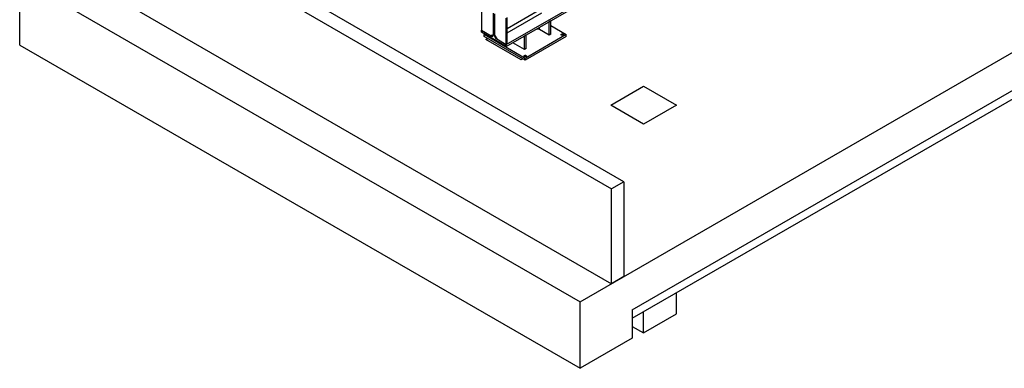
# Model space of a CAD drawing. Header units: millimetres. Extents: x 0 to 841, y 0 to 594.
# Tile 61 of 111: x 592 to 746, y 244 to 299. Entities that reach past the tile are written whole.
import ezdxf

# ---------------------------------------------------------------- set-up
doc = ezdxf.new("R2010")
doc.units = ezdxf.units.MM
doc.layers.add('TRAIT-FORT', color=4, linetype='Continuous', lineweight=25)

msp = doc.modelspace()

# ---------------------------------------------------------------- linework, layer by layer
at = {"layer": 'TRAIT-FORT', "color": 4, "linetype": 'Continuous', "lineweight": 25}
for p, q in [((680.136, 254.848), (841.485, 347.993)), ((687.007, 273.661), (599.483, 324.188)), ((597.554, 323.075), (685.079, 272.548)), ((597.554, 308.229), (685.079, 257.702)), ((668.605, 295.126), (689.175, 307.001)), ((668.605, 294.822), (689.175, 306.697)), ((592.498, 305.441), (680.136, 254.848)), ((592.498, 295.048), (592.498, 305.441)), ((664.748, 301.495), (664.748, 297.353)), ((673.577, 300.39), (668.759, 297.609)), ((666.602, 296.683), (666.602, 300.023)), ((666.75, 299.938), (666.75, 296.598)), ((668.605, 295.126), (668.605, 299.268)), ((668.759, 296.956), (674.168, 300.079)), ((668.759, 295.215), (668.759, 299.357)), ((675.547, 298.83), (675.284, 298.678)), ((675.547, 296.751), (675.547, 298.83)), ((664.748, 297.353), (666.255, 296.483)), ((664.748, 297.048), (664.748, 297.353)), ((673.776, 297.469), (673.776, 297.807)), ((675.284, 296.599), (673.776, 297.469)), ((675.284, 296.599), (675.284, 298.678)), ((675.547, 298.087), (677.99, 296.677)), ((668.605, 294.822), (664.748, 297.048)), ((665.134, 296.677), (665.262, 296.751)), ((671.562, 292.966), (665.134, 296.677)), ((665.134, 296.38), (665.134, 296.677)), ((671.562, 292.669), (665.134, 296.38)), ((665.391, 295.904), (665.674, 296.068)), ((670.918, 292.714), (665.391, 295.904)), ((666.255, 296.483), (666.602, 296.683)), ((666.255, 296.483), (666.602, 296.683)), ((666.409, 296.572), (666.255, 296.483)), ((666.409, 296.572), (666.602, 296.683)), ((666.75, 296.598), (667.097, 295.996)), ((667.097, 295.996), (668.605, 295.126)), ((671.697, 296.607), (671.433, 296.455)), ((671.433, 294.376), (671.433, 296.455)), ((677.99, 296.677), (671.562, 292.966)), ((677.99, 296.38), (671.562, 292.669)), ((671.697, 294.528), (671.697, 296.607)), ((675.547, 296.751), (675.284, 296.599)), ((677.99, 296.38), (677.99, 296.677)), ((592.498, 295.048), (680.136, 244.456)), ((668.759, 295.215), (668.605, 295.126)), ((668.605, 294.822), (668.605, 295.126)), ((671.433, 294.376), (669.633, 295.416)), ((671.697, 294.528), (671.433, 294.376)), ((671.201, 292.878), (670.918, 292.714)), ((671.562, 292.669), (671.562, 292.966)), ((688.306, 253.626), (757.731, 293.704)), ((688.306, 252.299), (755.022, 290.814)), ((684.929, 285.635), (690.071, 288.604)), ((690.071, 288.604), (695.214, 285.635)), ((690.071, 282.667), (684.929, 285.635)), ((695.214, 285.635), (690.071, 282.667)), ((687.007, 273.661), (685.079, 272.548)), ((687.007, 273.661), (687.007, 258.815)), ((685.079, 257.702), (685.079, 272.548)), ((687.007, 258.815), (685.079, 257.702)), ((695.214, 252.974), (695.214, 256.288)), ((680.136, 244.456), (680.136, 254.848)), ((688.306, 253.626), (688.306, 249.172)), ((690.071, 250.005), (690.071, 253.319)), ((690.071, 250.005), (695.214, 252.974)), ((688.306, 251.024), (690.071, 250.005)), ((688.306, 249.172), (680.136, 244.456))]:
    msp.add_line(p, q, dxfattribs=at)
at = {"layer": 'TRAIT-FORT', "color": 4, "linetype": 'Continuous', "lineweight": 25, "flags": 128}
for points in [[(666.255, 296.483), (666.297, 296.461), (666.338, 296.446), (666.378, 296.438), (666.416, 296.435), (666.452, 296.44), (666.485, 296.45), (666.515, 296.468), (666.541, 296.491), (666.562, 296.52), (666.58, 296.554), (666.592, 296.593), (666.6, 296.636), (666.602, 296.683)], [(666.75, 296.598), (666.753, 296.548), (666.76, 296.496), (666.773, 296.443), (666.79, 296.388), (666.812, 296.334), (666.837, 296.282), (666.867, 296.23), (666.9, 296.181), (666.936, 296.135), (666.974, 296.094), (667.014, 296.056), (667.055, 296.023), (667.097, 295.996)], [(677.218, 296.603), (677.196, 296.618), (677.18, 296.636), (677.169, 296.655), (677.165, 296.675), (677.168, 296.695), (677.177, 296.714), (677.192, 296.732), (677.213, 296.748), (677.238, 296.761), (677.268, 296.771), (677.3, 296.778), (677.334, 296.782), (677.369, 296.781), (677.402, 296.777), (677.434, 296.769), (677.463, 296.758), (677.487, 296.744), (677.507, 296.727), (677.52, 296.709), (677.528, 296.69), (677.528, 296.67), (677.523, 296.65), (677.511, 296.631), (677.493, 296.614), (677.469, 296.599), (677.442, 296.587), (677.41, 296.579), (677.377, 296.574), (677.343, 296.572), (677.308, 296.574), (677.276, 296.581), (677.245, 296.59), (677.218, 296.603)], [(671.69, 293.411), (671.712, 293.396), (671.729, 293.378), (671.739, 293.359), (671.743, 293.34), (671.741, 293.32), (671.732, 293.301), (671.717, 293.283), (671.696, 293.267), (671.671, 293.253), (671.641, 293.243), (671.609, 293.236), (671.574, 293.233), (671.54, 293.233), (671.506, 293.237), (671.475, 293.245), (671.446, 293.256), (671.421, 293.27), (671.402, 293.287), (671.389, 293.305), (671.381, 293.325), (671.38, 293.345), (671.386, 293.364), (671.398, 293.383), (671.416, 293.4), (671.439, 293.415), (671.467, 293.427), (671.498, 293.436), (671.531, 293.441), (671.566, 293.442), (671.6, 293.44), (671.633, 293.434), (671.664, 293.424), (671.69, 293.411)]]:
    msp.add_lwpolyline(points, dxfattribs=at)
at = {"layer": 'TRAIT-FORT', "color": 4, "linetype": 'Continuous', "lineweight": 25}
msp.add_arc((673.43, 296.799), 0.755, 62.70197, 98.17421, dxfattribs=at)

doc.saveas('drawing.dxf')
